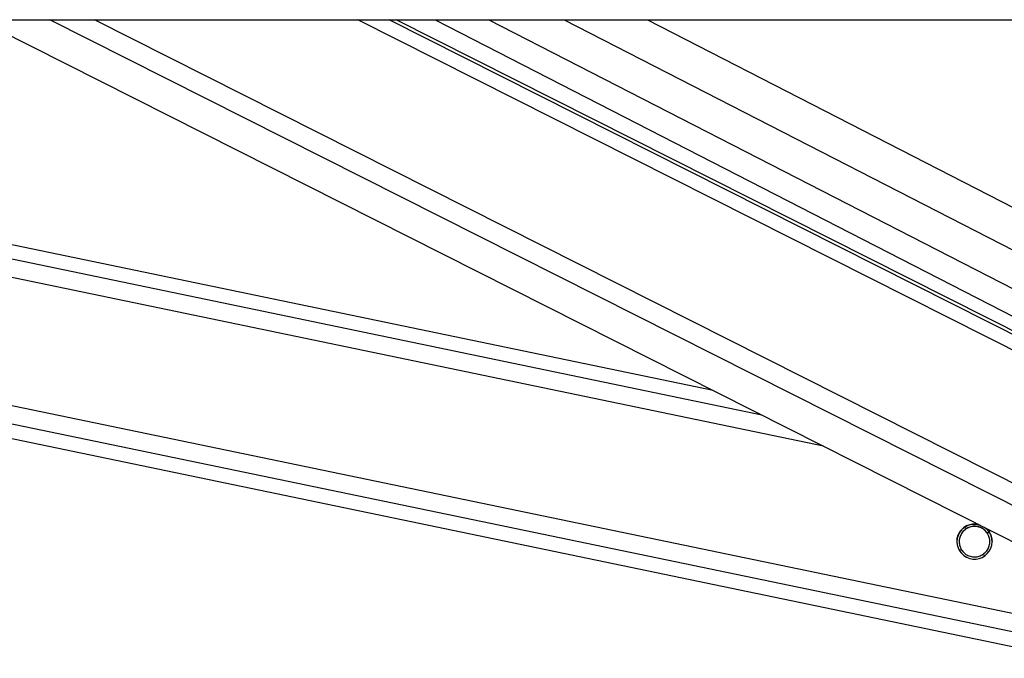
# Model space of a CAD drawing. Header units: millimetres. Extents: x 20 to 22981, y 40 to 19992.
# Tile 147 of 158: x 19974 to 20244, y 6437 to 6612. Entities that reach past the tile are written whole.
import ezdxf

# ---------------------------------------------------------------- set-up
doc = ezdxf.new("R2010")
doc.units = ezdxf.units.MM
doc.header["$LTSCALE"] = 2

msp = doc.modelspace()

# ---------------------------------------------------------------- linework, layer by layer
at = {"color": 7, "linetype": 'Continuous', "lineweight": 25}
for p, q in [((17872.67, 6612.47), (20412.57, 6612.47)), ((19419.49, 6612.47), (20261.9, 6437.49)), ((20164.24, 6510.89), (19675.19, 6612.47)), ((19963, 6612.47), (20299.99, 6442.36)), ((20321.6, 6489.2), (20077.4, 6612.47)), ((20088.13, 6612.47), (20320.47, 6493.07))]:
    msp.add_line(p, q, dxfattribs=at)
at = {"color": 8, "linetype": 'Continuous', "lineweight": 25}
for p, q in [((20262.69, 6441.33), (19438.75, 6612.47)), ((20263.69, 6446.15), (19462.98, 6612.47)), ((20194.51, 6495.61), (19631.89, 6612.47)), ((20177.59, 6504.15), (19656.09, 6612.47)), ((20314.36, 6444.99), (19982.58, 6612.47)), ((20317.34, 6449.63), (19994.76, 6612.47)), ((20325.47, 6481.98), (20066.97, 6612.47)), ((20324.81, 6486.62), (20075.49, 6612.47)), ((20102.85, 6612.47), (20327, 6497.27)), ((20123.45, 6612.47), (20332.97, 6504.79)), ((20146.28, 6612.47), (20335.69, 6515.13)), ((20233.72, 6473.09), (20232.94, 6473.25)), ((20240.06, 6471.77), (20239.26, 6471.94)), ((20232.45, 6467.01), (20231.64, 6467.17)), ((20238.8, 6465.69), (20237.99, 6465.86))]:
    msp.add_line(p, q, dxfattribs=at)
at = {"color": 7, "linetype": 'Continuous', "lineweight": 25}
msp.add_arc((20235.85, 6469.48), 4.8, 75.1965, 51.2362, dxfattribs=at)
for points, knots in [([(20231.11, 6469.47), (20231.09, 6469.68), (20231.06, 6470.3), (20231.38, 6471.32), (20231.94, 6472.34), (20232.43, 6472.83), (20232.68, 6473.07)], [0, 0, 0, 0, 0.152879, 0.449969, 0.7274, 1, 1, 1, 1]), ([(20233.72, 6473.09), (20233.35, 6472.82), (20232.67, 6472.33), (20231.97, 6471.21), (20231.63, 6470.01), (20231.66, 6468.83), (20231.94, 6467.81), (20232.29, 6467.26), (20232.45, 6467.01)], [0, 0, 0, 0, 0.204636, 0.376335, 0.548834, 0.703363, 0.864285, 1, 1, 1, 1]), ([(20233.72, 6473.06), (20233.35, 6472.79), (20232.66, 6472.3), (20231.98, 6471.18), (20231.65, 6470.19), (20231.68, 6469.61), (20231.69, 6469.44)], [0, 0, 0, 0, 0.3308796, 0.6085031, 0.8874194, 1, 1, 1, 1]), ([(20232.68, 6473.07), (20233.02, 6473.33), (20233.71, 6473.86), (20235.09, 6474.27), (20236.38, 6474.33), (20237.13, 6474.05), (20237.42, 6473.95)], [0, 0, 0, 0, 0.2722268, 0.54404, 0.82401, 1, 1, 1, 1]), ([(20239.26, 6471.94), (20239, 6472.23), (20238.49, 6472.83), (20237.37, 6473.45), (20236.12, 6473.73), (20234.81, 6473.62), (20234.08, 6473.26), (20233.72, 6473.09)], [0, 0, 0, 0, 0.196452, 0.39265, 0.593358, 0.798818, 1, 1, 1, 1]), ([(20239.26, 6471.91), (20239, 6472.2), (20238.49, 6472.8), (20237.37, 6473.42), (20236.12, 6473.7), (20234.81, 6473.59), (20234.08, 6473.23), (20233.72, 6473.06)], [0, 0, 0, 0, 0.196452, 0.39265, 0.593358, 0.798818, 1, 1, 1, 1]), ([(20238.52, 6473.39), (20238.78, 6473.22), (20239.45, 6472.79), (20239.94, 6472.04), (20240.17, 6471.58), (20240.2, 6471.5)], [0, 0, 0, 0, 0.340805, 0.896739, 1, 1, 1, 1]), ([(20237.99, 6465.86), (20238.36, 6466.12), (20239.04, 6466.61), (20239.74, 6467.73), (20240.08, 6468.92), (20240.05, 6470.11), (20239.77, 6471.13), (20239.42, 6471.68), (20239.26, 6471.94)], [0, 0, 0, 0, 0.204636, 0.376335, 0.548834, 0.703363, 0.864285, 1, 1, 1, 1]), ([(20240.02, 6469.45), (20240.02, 6469.65), (20240.04, 6470.25), (20239.76, 6471.1), (20239.41, 6471.65), (20239.26, 6471.91)], [0, 0, 0, 0, 0.222525, 0.644296, 1, 1, 1, 1]), ([(20240.2, 6471.5), (20240.28, 6471.31), (20240.45, 6470.92), (20240.6, 6470.27), (20240.67, 6469.77), (20240.65, 6469.51), (20240.65, 6469.47)], [0, 0, 0, 0, 0.316137, 0.639493, 0.956151, 1, 1, 1, 1]), ([(20232.45, 6467.01), (20232.71, 6466.71), (20233.21, 6466.11), (20234.33, 6465.49), (20235.59, 6465.21), (20236.9, 6465.32), (20237.63, 6465.68), (20237.99, 6465.86)], [0, 0, 0, 0, 0.1964524, 0.3926501, 0.5933582, 0.7988178, 1, 1, 1, 1])]:
    msp.add_open_spline(points, degree=3, knots=knots, dxfattribs=at)

doc.saveas('drawing.dxf')
